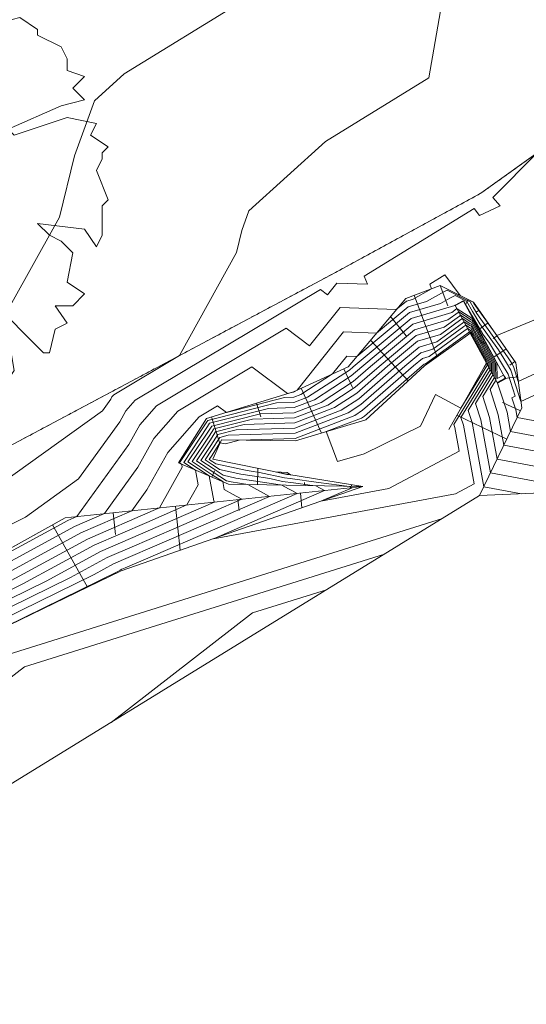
# Model space of a CAD drawing. Header units: metres. Extents: x 3490449 to 3490968, y 5754217 to 5754743.
# Tile 44 of 212: x 3490698 to 3490715, y 5754343 to 5754375. Entities that reach past the tile are written whole.
import ezdxf

# ---------------------------------------------------------------- set-up
doc = ezdxf.new("R2010")
doc.units = ezdxf.units.M
doc.header["$LTSCALE"] = 0.25
doc.linetypes.add('Kartierung-07$0$AUSGEZOGEN', pattern=[0])
doc.linetypes.add('Kartierung-07$0$STRICHLINIE', pattern=[19.05, 12.7, -6.35])
for name, color, linetype, lineweight, true_color in [('Kartierung-07$0$$BOESCHUNG', 7, 'Continuous', 18, 0x82563a), ('Kartierung-07$0$$BRUCH', 7, 'Continuous', 18, 0x82563a), ('Kartierung-07$0$$HOEHEN_Haupt', 7, 'Continuous', 18, 0x82563a), ('Kartierung-07$0$$HOEHEN_Mittel', 7, 'Continuous', 18, 0x82563a), ('Kartierung-07$0$B_Baum', 7, 'Continuous', 18, 0x82563a), ('Kartierung-07$0$B_Boeschung_OK', 7, 'Continuous', 18, 0x82563a), ('Kartierung-07$0$B_Boeschung_UK', 7, 'Continuous', 18, 0x82563a), ('Kartierung-07$0$B_Boeschungschraffur', 7, 'Continuous', 18, 0x82563a), ('Kartierung-07$0$B_Flachbord', 7, 'Kartierung-07$0$STRICHLINIE', 18, 0x82563a), ('Kartierung-07$0$B_Mauer', 7, 'Kartierung-07$0$AUSGEZOGEN', 18, 0x82563a), ('Kartierung-07$0$Hilfe_DGM', 7, 'Continuous', 18, 0x82563a)]:
    doc.layers.add(name, color=color, linetype=linetype, lineweight=lineweight, true_color=true_color)

# ---------------------------------------------------------------- blocks, each defined once
blk = doc.blocks.new('Kartierung-07$0$B_Baum')
at = {"layer": 'Kartierung-07$0$B_Baum'}
blk.add_lwpolyline([(-0.4417, -0.1918), (-0.4667, -0.1793), (-0.4542, -0.1418), (-0.4667, -0.1418), (-0.4792, -0.1543), (-0.4917, -0.1293), (-0.4792, -0.1168), (-0.4792, -0.1043), (-0.4542, -0.0793), (-0.4792, -0.0793), (-0.4917, -0.0543), (-0.4792, -0.0543), (-0.4917, -0.0293), (-0.4917, -0.0043), (-0.4792, 0.0082), (-0.4792, -0.0043), (-0.4667, -0.0043), (-0.4542, 0.0082), (-0.4667, 0.0457), (-0.4917, 0.0332), (-0.5042, 0.0707), (-0.4667, 0.0957), (-0.4792, 0.1082), (-0.4542, 0.1207), (-0.4542, 0.1457), (-0.4542, 0.1707), (-0.4292, 0.1832), (-0.3542, 0.1457), (-0.3417, 0.1582), (-0.2917, 0.1082), (-0.2792, 0.1207), (-0.3292, 0.1707), (-0.3542, 0.1707), (-0.4292, 0.2082), (-0.4417, 0.2332), (-0.4167, 0.2332), (-0.4042, 0.2457), (-0.4167, 0.2832), (-0.4042, 0.2957), (-0.3792, 0.2957), (-0.3667, 0.3082), (-0.3667, 0.3332), (-0.3792, 0.3332), (-0.3167, 0.3832), (-0.3167, 0.3957), (-0.2917, 0.3832), (-0.2542, 0.4082), (-0.2542, 0.4332), (-0.2417, 0.4457), (-0.2167, 0.4207), (-0.1792, 0.4457), (-0.1917, 0.4707), (-0.1792, 0.4707), (-0.1542, 0.4582), (-0.1292, 0.4832), (-0.1167, 0.4957), (-0.0917, 0.4707), (-0.0792, 0.4957), (-0.0667, 0.5082), (-0.0292, 0.5082), (-0.0292, 0.4707), (-0.0167, 0.4832), (0.0083, 0.5082), (0.0083, 0.4832), (0.0208, 0.4707), (0.0333, 0.4957), (0.0333, 0.4832), (0.0083, 0.4082), (0.0208, 0.3457), (0.0333, 0.3957), (0.0708, 0.4832), (0.0708, 0.5082), (0.0958, 0.4957), (0.0958, 0.4832), (0.1083, 0.4707), (0.1208, 0.4957), (0.1333, 0.4707), (0.1458, 0.4457), (0.1583, 0.4457), (0.1833, 0.4707), (0.2083, 0.4582), (0.2208, 0.4582), (0.2458, 0.4332), (0.2333, 0.4207), (0.2583, 0.4207), (0.2833, 0.4082), (0.2958, 0.3957), (0.2708, 0.3707), (0.2708, 0.3582), (0.3208, 0.3707), (0.3583, 0.3457), (0.3583, 0.3332), (0.4083, 0.3082), (0.4208, 0.2832), (0.4208, 0.2582), (0.4583, 0.2457), (0.4333, 0.2207), (0.4583, 0.1957), (0.4083, 0.1832), (0.2958, 0.1332), (0.3083, 0.1207), (0.4208, 0.1582), (0.4833, 0.1457), (0.4708, 0.1207), (0.5083, 0.0957), (0.4958, 0.0832), (0.4958, 0.0707), (0.4833, 0.0457), (0.5083, -0.0168), (0.4958, -0.0293), (0.4958, -0.0918), (0.4833, -0.1168), (0.4583, -0.0793), (0.3583, -0.0668), (0.3833, -0.0918), (0.4083, -0.1043), (0.4333, -0.1293), (0.4208, -0.1918), (0.4583, -0.2168), (0.4333, -0.2418), (0.3958, -0.2418), (0.4208, -0.2793), (0.3958, -0.2918), (0.3833, -0.3418), (0.3708, -0.3418), (0.2583, -0.2293), (0.2208, -0.2418), (0.2583, -0.2668), (0.2958, -0.3043), (0.3083, -0.3793), (0.2833, -0.4168), (0.2583, -0.4043), (0.2458, -0.4418), (0.2083, -0.4293), (0.1458, -0.5043), (0.1208, -0.4793), (0.0833, -0.5168), (0.0833, -0.4793), (0.0583, -0.5043), (0.0333, -0.5043), (0.0333, -0.4543), (0.0208, -0.3668), (-0.0167, -0.5043), (-0.0417, -0.5043), (-0.0667, -0.4793), (-0.1042, -0.4918), (-0.1292, -0.4918), (-0.1167, -0.4668), (-0.1417, -0.4543), (-0.1542, -0.4793), (-0.1917, -0.4543), (-0.1167, -0.3668), (-0.1167, -0.3293), (-0.1542, -0.3293), (-0.1792, -0.4043), (-0.2292, -0.4418), (-0.2542, -0.4418), (-0.2542, -0.4043), (-0.3042, -0.4043), (-0.3167, -0.3918), (-0.3167, -0.3668), (-0.3417, -0.3668), (-0.3917, -0.3168), (-0.3417, -0.2668), (-0.2917, -0.2293), (-0.3042, -0.2043), (-0.3917, -0.2918), (-0.4042, -0.2668), (-0.4417, -0.2418), (-0.3042, -0.1543), (-0.3042, -0.1293), (-0.2792, -0.1043), (-0.2792, -0.0918), (-0.3542, -0.1668), (-0.3792, -0.1668), (-0.4417, -0.1918)], dxfattribs=at)

msp = doc.modelspace()

# ---------------------------------------------------------------- linework, layer by layer
at = {"layer": 'Kartierung-07$0$$BOESCHUNG', "ltscale": 0.02}
for p, q in [((3490711.82, 5754366.354, 144.784), (3490712.06, 5754365.709, 144.367)), ((3490710.99, 5754366.046, 144.848), (3490711.72, 5754364.081, 143.601)), ((3490712.709, 5754365.909, 144.807), (3490712.626, 5754365.742)), ((3490710.234, 5754365.367), (3490710.73, 5754364.751)), ((3490713.058, 5754365.571, 144.808), (3490712.966, 5754365.507, 91.229)), ((3490713.343, 5754365.161, 144.804), (3490713.05, 5754364.957)), ((3490713.629, 5754364.75, 144.8), (3490713.503, 5754364.663, 91.224)), ((3490709.598, 5754364.607), (3490710.8, 5754363.319)), ((3490713.915, 5754364.34, 144.796), (3490713.529, 5754364.071)), ((3490714.2, 5754363.93, 144.791), (3490714.041, 5754363.818, 91.219)), ((3490708.75, 5754363.698), (3490709.018, 5754363.107)), ((3490714.288, 5754363.443, 144.722), (3490713.868, 5754363.388, 12.876)), ((3490707.384, 5754363.079), (3490708.032, 5754361.648)), ((3490705.962, 5754362.605), (3490706.099, 5754362.163)), ((3490714.372, 5754362.358, 144.548), (3490713.807, 5754362.629, 144.222)), ((3490704.529, 5754362.163), (3490704.79, 5754361.316)), ((3490713.939, 5754361.456, 144.344), (3490712.35, 5754362.219, 143.711)), ((3490704.536, 5754360.247), (3490704.619, 5754360.445)), ((3490705.99, 5754360.004), (3490706, 5754360.526)), ((3490707.49, 5754359.976), (3490707.492, 5754360.074)), ((3490707.361, 5754359.733), (3490707.41, 5754359.264)), ((3490708.989, 5754359.948), (3490708.99, 5754359.999)), ((3490705.372, 5754359.526), (3490705.408, 5754359.178)), ((3490701.393, 5754359.11), (3490701.466, 5754358.413)), ((3490703.382, 5754359.318), (3490703.529, 5754357.91)), ((3490699.46, 5754358.726), (3490700.572, 5754356.734))]:
    msp.add_line(p, q, dxfattribs=at)
at = {"layer": 'Kartierung-07$0$$BRUCH', "ltscale": 0.02}
for p, q in [((3490713.112, 5754369.296), (3490715.238, 5754370.816)), ((3490708.479, 5754366.772), (3490713.112, 5754369.296)), ((3490694.007, 5754359.054), (3490708.479, 5754366.772)), ((3490710.717, 5754365.944), (3490711.82, 5754366.354)), ((3490711.82, 5754366.354), (3490712.883, 5754365.822)), ((3490710.717, 5754365.944), (3490708.888, 5754363.76)), ((3490712.562, 5754365.86), (3490712.298, 5754365.717)), ((3490712.777, 5754364.832), (3490712.298, 5754365.717)), ((3490712.562, 5754365.86), (3490713.892, 5754363.401)), ((3490712.883, 5754365.822), (3490714.23, 5754363.887)), ((3490712.684, 5754364.766), (3490711.317, 5754363.794)), ((3490712.684, 5754364.766), (3490712.777, 5754364.832)), ((3490713.293, 5754363.878), (3490712.777, 5754364.832)), ((3490709.445, 5754362.074), (3490711.317, 5754363.794)), ((3490713.218, 5754363.747), (3490713.293, 5754363.878)), ((3490713.628, 5754363.258), (3490713.293, 5754363.878)), ((3490714.23, 5754363.887), (3490714.417, 5754362.451)), ((3490708.888, 5754363.76), (3490707.142, 5754362.969)), ((3490712.094, 5754361.768), (3490713.218, 5754363.747)), ((3490713.892, 5754363.401), (3490713.628, 5754363.258)), ((3490707.142, 5754362.969), (3490704.364, 5754362.112)), ((3490714.417, 5754362.451), (3490713.074, 5754359.653)), ((3490704.364, 5754362.112), (3490703.473, 5754360.695)), ((3490707.202, 5754361.398), (3490709.445, 5754362.074)), ((3490704.573, 5754360.821), (3490704.842, 5754361.434)), ((3490704.842, 5754361.434), (3490707.202, 5754361.398)), ((3490703.473, 5754360.695), (3490705.073, 5754360.021)), ((3490706.927, 5754360.334), (3490704.573, 5754360.821)), ((3490709.35, 5754359.941), (3490706.927, 5754360.334)), ((3490709.35, 5754359.941), (3490699.861, 5754358.95)), ((3490701.646, 5754357.253), (3490709.35, 5754359.941)), ((3490705.073, 5754360.021), (3490709.35, 5754359.941)), ((3490699.861, 5754358.95), (3490690.807, 5754353.894)), ((3490692.244, 5754352.705), (3490701.646, 5754357.253))]:
    msp.add_line(p, q, dxfattribs=at)
at = {"layer": 'Kartierung-07$0$$HOEHEN_Haupt', "ltscale": 0.02}
for points in [[(3490672.908, 5754343.4), (3490676.454, 5754345.926), (3490677.144, 5754346.606), (3490681.184, 5754349.333), (3490682.345, 5754349.955), (3490682.937, 5754350.423), (3490683.208, 5754350.602), (3490687.447, 5754353.778), (3490690.053, 5754355.441), (3490692.177, 5754356.531), (3490694.505, 5754358.066), (3490696.38, 5754359.012), (3490701.05, 5754362.359), (3490701.317, 5754362.729), (3490701.356, 5754362.8), (3490701.417, 5754362.868), (3490703.507, 5754364.12), (3490705.32, 5754367.405), (3490705.495, 5754368.106), (3490705.722, 5754368.737), (3490708.166, 5754370.952), (3490711.45, 5754372.972), (3490713.081, 5754382.324)], [(3490697.765, 5754356.742), (3490700.575, 5754358.271), (3490702.667, 5754359.177), (3490702.869, 5754359.264), (3490703.595, 5754360.56), (3490703.578, 5754360.651), (3490703.506, 5754360.699), (3490704.38, 5754362.01), (3490704.407, 5754362.052), (3490706.602, 5754362.608), (3490707.155, 5754362.625), (3490707.592, 5754362.794), (3490708.922, 5754363.657), (3490709.042, 5754363.762), (3490710.895, 5754365.307), (3490712.28, 5754365.72), (3490712.291, 5754365.726), (3490712.552, 5754365.867), (3490712.566, 5754365.86), (3490712.837, 5754365.392), (3490713.176, 5754364.807), (3490713.384, 5754364.514), (3490713.767, 5754363.883), (3490713.981, 5754363.529), (3490714.208, 5754362.83), (3490714.102, 5754362.773), (3490714.225, 5754362.395), (3490714.271, 5754362.146), (3490719.556, 5754361.152)], [(3490714.404, 5754359.711), (3490713.21, 5754359.936), (3490712.836, 5754361.986), (3490712.712, 5754362.368), (3490713.414, 5754363.513), (3490713.453, 5754363.581), (3490713.452, 5754363.823), (3490713.451, 5754363.88), (3490713.263, 5754364.216), (3490713.12, 5754364.477), (3490712.973, 5754364.744), (3490712.801, 5754365.053), (3490712.763, 5754365.078), (3490712.581, 5754365.195), (3490712.526, 5754365.156), (3490711.707, 5754364.558), (3490711.15, 5754364.392), (3490710.417, 5754363.781), (3490709.225, 5754362.741), (3490708.664, 5754362.377), (3490707.186, 5754361.807), (3490705.315, 5754361.75), (3490704.725, 5754361.6), (3490704.503, 5754361.252), (3490704.186, 5754360.777), (3490704.58, 5754360.515), (3490704.895, 5754360.306), (3490705.309, 5754360.215), (3490705.868, 5754360.129), (3490706.715, 5754359.998), (3490706.73, 5754359.994), (3490706.769, 5754359.989), (3490706.985, 5754359.87), (3490707.084, 5754359.816), (3490707.254, 5754359.722), (3490702.353, 5754357.6), (3490701.777, 5754357.35), (3490701.674, 5754357.305), (3490701.617, 5754357.281), (3490701.54, 5754357.239), (3490696.771, 5754354.895)], [(3490695.761, 5754353.878), (3490711.892, 5754358.925)]]:
    msp.add_lwpolyline(points, dxfattribs=at)
at = {"layer": 'Kartierung-07$0$$HOEHEN_Mittel', "ltscale": 0.02}
for points in [[(3490668.784, 5754334.153), (3490669.121, 5754334.641), (3490671.992, 5754342.972), (3490672.436, 5754343.522), (3490676.4, 5754346.345), (3490676.642, 5754346.584), (3490678.421, 5754347.784), (3490680.862, 5754350.164), (3490681.848, 5754350.943), (3490683.562, 5754352.074), (3490685.758, 5754353.719), (3490689.674, 5754356.218), (3490690.403, 5754356.592), (3490694.04, 5754358.989), (3490694.162, 5754359.051), (3490694.628, 5754359.385), (3490696.208, 5754364.43), (3490697.964, 5754365.44), (3490698.685, 5754366.735), (3490699.679, 5754368.535), (3490700.167, 5754370.489), (3490700.799, 5754372.247), (3490701.743, 5754373.103), (3490709.291, 5754377.746)], [(3490714.923, 5754370.591), (3490713.495, 5754369.159), (3490713.733, 5754368.899), (3490713.065, 5754368.583), (3490712.898, 5754368.809), (3490709.398, 5754366.657), (3490709.505, 5754366.393), (3490708.525, 5754366.43), (3490708.228, 5754366.057), (3490707.999, 5754366.228), (3490702.097, 5754362.694), (3490701.801, 5754362.358), (3490701.605, 5754362.005), (3490700.293, 5754360.188), (3490698.597, 5754358.972), (3490694.971, 5754357.142)], [(3490714.987, 5754365.323), (3490713.624, 5754364.758), (3490712.893, 5754365.786), (3490712.881, 5754365.807), (3490712.872, 5754365.823), (3490712.45, 5754366.039), (3490711.969, 5754366.693), (3490711.486, 5754366.396), (3490711.544, 5754366.251), (3490710.933, 5754365.913), (3490710.742, 5754365.856), (3490710.416, 5754365.585), (3490708.631, 5754365.654), (3490707.656, 5754364.432), (3490706.907, 5754364.992), (3490702.778, 5754362.519), (3490702.246, 5754361.916), (3490701.893, 5754361.282), (3490700.238, 5754358.989), (3490699.951, 5754358.865), (3490695.5, 5754356.444)], [(3490717.128, 5754364.603), (3490714.307, 5754363.298), (3490714.152, 5754363.775), (3490714.085, 5754363.886), (3490713.965, 5754364.083), (3490712.988, 5754365.46), (3490712.867, 5754365.669), (3490712.77, 5754365.835), (3490712.036, 5754366.21), (3490711.959, 5754366.168), (3490711.382, 5754365.849), (3490710.793, 5754365.673), (3490709.79, 5754364.837), (3490708.736, 5754364.878), (3490707.255, 5754363.02), (3490707.163, 5754362.961), (3490707.143, 5754362.953), (3490707.116, 5754362.952), (3490706.948, 5754362.909), (3490705.816, 5754363.756), (3490703.459, 5754362.344), (3490702.69, 5754361.473), (3490702.182, 5754360.558), (3490701.115, 5754359.081), (3490700.159, 5754358.667), (3490696.255, 5754356.543)], [(3490715.059, 5754362.96), (3490714.391, 5754362.652), (3490714.067, 5754363.652), (3490713.926, 5754363.884), (3490713.675, 5754364.299), (3490713.082, 5754365.133), (3490712.852, 5754365.53), (3490712.668, 5754365.847), (3490712.294, 5754366.038), (3490712.125, 5754365.947), (3490711.831, 5754365.784), (3490710.844, 5754365.49), (3490709.164, 5754364.089), (3490708.842, 5754364.102), (3490708.389, 5754363.534), (3490707.378, 5754362.877), (3490707.149, 5754362.789), (3490706.859, 5754362.78), (3490705.005, 5754362.31), (3490704.724, 5754362.52), (3490704.139, 5754362.17), (3490703.135, 5754361.031), (3490702.47, 5754359.835), (3490701.992, 5754359.173), (3490700.367, 5754358.469), (3490697.01, 5754356.643)], [(3490718.561, 5754359.893), (3490713.634, 5754360.82), (3490713.392, 5754362.15), (3490713.175, 5754362.818), (3490713.522, 5754363.384), (3490713.542, 5754363.418), (3490713.539, 5754363.851), (3490713.538, 5754363.88), (3490713.247, 5754364.402), (3490713.168, 5754364.546), (3490713.087, 5754364.693), (3490712.814, 5754365.182), (3490712.792, 5754365.196), (3490712.467, 5754365.406), (3490712.434, 5754365.382), (3490711.945, 5754365.025), (3490711.048, 5754364.758), (3490709.867, 5754363.774), (3490709.104, 5754363.108), (3490708.236, 5754362.544), (3490707.174, 5754362.134), (3490705.83, 5754362.093), (3490704.598, 5754361.781), (3490704.454, 5754361.555), (3490703.914, 5754360.746), (3490704.585, 5754360.299), (3490704.886, 5754360.1), (3490704.934, 5754359.85), (3490705.202, 5754359.703), (3490705.5, 5754359.539), (3490703.65, 5754358.738), (3490702.071, 5754358.054), (3490701.2, 5754357.677), (3490700.03, 5754357.04), (3490692.958, 5754353.564)], [(3490720.639, 5754359.984), (3490713.846, 5754361.262), (3490713.67, 5754362.231), (3490713.406, 5754363.042), (3490713.576, 5754363.32), (3490713.586, 5754363.336), (3490713.582, 5754363.865), (3490713.582, 5754363.881), (3490713.239, 5754364.495), (3490713.192, 5754364.58), (3490713.144, 5754364.668), (3490712.821, 5754365.246), (3490712.807, 5754365.255), (3490712.41, 5754365.511), (3490712.388, 5754365.495), (3490712.064, 5754365.259), (3490710.997, 5754364.941), (3490709.592, 5754363.77), (3490709.043, 5754363.291), (3490708.021, 5754362.627), (3490707.168, 5754362.298), (3490706.087, 5754362.265), (3490704.534, 5754361.871), (3490704.43, 5754361.707), (3490703.778, 5754360.73), (3490704.45, 5754360.284), (3490704.604, 5754359.492), (3490704.612, 5754359.453), (3490704.617, 5754359.451), (3490704.623, 5754359.447), (3490704.587, 5754359.432), (3490702.27, 5754358.428), (3490700.992, 5754357.875), (3490699.275, 5754356.941), (3490693.34, 5754354.024)], [(3490722.718, 5754360.075), (3490714.058, 5754361.704), (3490713.947, 5754362.313), (3490713.646, 5754363.239), (3490713.904, 5754363.379), (3490713.895, 5754363.406), (3490713.839, 5754363.499), (3490713.629, 5754363.386), (3490713.625, 5754363.879), (3490713.625, 5754363.881), (3490713.231, 5754364.588), (3490713.216, 5754364.615), (3490713.201, 5754364.642), (3490712.828, 5754365.31), (3490712.822, 5754365.314), (3490712.353, 5754365.616), (3490712.342, 5754365.608), (3490712.184, 5754365.493), (3490710.946, 5754365.124), (3490709.317, 5754363.766), (3490708.982, 5754363.474), (3490707.807, 5754362.711), (3490707.161, 5754362.462), (3490706.344, 5754362.437), (3490704.47, 5754361.961), (3490704.405, 5754361.859), (3490703.642, 5754360.714), (3490704.014, 5754360.467), (3490704.106, 5754359.997), (3490703.746, 5754359.356), (3490702.468, 5754358.802), (3490700.784, 5754358.073), (3490698.52, 5754356.841), (3490693.722, 5754354.483)], [(3490716.483, 5754359.802), (3490713.422, 5754360.378), (3490713.114, 5754362.068), (3490712.943, 5754362.593), (3490713.468, 5754363.448), (3490713.498, 5754363.499), (3490713.495, 5754363.837), (3490713.495, 5754363.88), (3490713.255, 5754364.309), (3490713.144, 5754364.511), (3490713.03, 5754364.719), (3490712.808, 5754365.117), (3490712.777, 5754365.137), (3490712.524, 5754365.3), (3490712.48, 5754365.269), (3490711.826, 5754364.792), (3490711.099, 5754364.575), (3490710.142, 5754363.778), (3490709.164, 5754362.924), (3490708.45, 5754362.461), (3490707.18, 5754361.971), (3490705.573, 5754361.922), (3490704.661, 5754361.69), (3490704.479, 5754361.404), (3490704.05, 5754360.761), (3490704.583, 5754360.407), (3490705.008, 5754360.124), (3490705.159, 5754360.091), (3490705.689, 5754360.009), (3490705.786, 5754359.956), (3490706.377, 5754359.631), (3490702.714, 5754358.044), (3490701.872, 5754357.68), (3490701.409, 5754357.479), (3490700.785, 5754357.14), (3490692.576, 5754353.105)], [(3490704.782, 5754360.487), (3490705.459, 5754360.338), (3490705.828, 5754360.281), (3490706.386, 5754360.195), (3490706.795, 5754360.106), (3490707.147, 5754360.06), (3490707.287, 5754360.042), (3490707.594, 5754360.002), (3490707.665, 5754359.993), (3490707.849, 5754359.969), (3490708.131, 5754359.814), (3490704.591, 5754358.28), (3490712.308, 5754359.712), (3490712.9, 5754360.028), (3490712.558, 5754361.904), (3490712.48, 5754362.143), (3490713.36, 5754363.577), (3490713.409, 5754363.663), (3490713.408, 5754363.809), (3490713.408, 5754363.879), (3490713.271, 5754364.123), (3490713.096, 5754364.443), (3490712.916, 5754364.77), (3490712.794, 5754364.989), (3490712.748, 5754365.019), (3490712.637, 5754365.09), (3490712.572, 5754365.043), (3490711.588, 5754364.324), (3490711.201, 5754364.209), (3490710.693, 5754363.785), (3490709.285, 5754362.558), (3490708.879, 5754362.294), (3490707.193, 5754361.643), (3490705.058, 5754361.578), (3490704.789, 5754361.51), (3490704.528, 5754361.1), (3490704.323, 5754360.792), (3490704.578, 5754360.623), (3490704.782, 5754360.487)], [(3490704.552, 5754360.948), (3490704.459, 5754360.808), (3490704.575, 5754360.73), (3490704.668, 5754360.669), (3490705.609, 5754360.462), (3490705.788, 5754360.434), (3490706.058, 5754360.393), (3490706.86, 5754360.219), (3490707.039, 5754360.195), (3490707.416, 5754360.146), (3490707.558, 5754360.127), (3490707.942, 5754360.078), (3490708.929, 5754359.949), (3490709.008, 5754359.905), (3490708.015, 5754359.475), (3490710.18, 5754359.877), (3490712.417, 5754361.07), (3490712.28, 5754361.823), (3490712.249, 5754361.919), (3490713.306, 5754363.641), (3490713.365, 5754363.744), (3490713.365, 5754363.795), (3490713.364, 5754363.879), (3490713.28, 5754364.03), (3490713.072, 5754364.408), (3490712.859, 5754364.795), (3490712.787, 5754364.925), (3490712.733, 5754364.96), (3490712.694, 5754364.985), (3490712.617, 5754364.93), (3490711.468, 5754364.091), (3490711.252, 5754364.026), (3490710.968, 5754363.789), (3490709.346, 5754362.375), (3490709.093, 5754362.211), (3490707.199, 5754361.48), (3490705.414, 5754361.425), (3490704.975, 5754361.309), (3490704.799, 5754361.336), (3490704.552, 5754360.948)], [(3490709.406, 5754362.191), (3490711.243, 5754363.793), (3490711.303, 5754363.843), (3490711.349, 5754363.857), (3490712.663, 5754364.817), (3490712.704, 5754364.846), (3490712.751, 5754364.879), (3490712.78, 5754364.861), (3490712.803, 5754364.821), (3490713.048, 5754364.374), (3490713.288, 5754363.937), (3490713.321, 5754363.878), (3490713.321, 5754363.826), (3490713.289, 5754363.77), (3490713.253, 5754363.706), (3490712.476, 5754362.441), (3490711.667, 5754362.882), (3490711.193, 5754361.872), (3490709.396, 5754360.982), (3490708.546, 5754360.741), (3490708.186, 5754361.694), (3490709.308, 5754362.127), (3490709.406, 5754362.191)], [(3490706.925, 5754360.331), (3490706.93, 5754360.33), (3490707.041, 5754360.316), (3490706.943, 5754360.394), (3490706.555, 5754360.411), (3490706.925, 5754360.331)], [(3490676.605, 5754337.201), (3490698.569, 5754354.197), (3490710.044, 5754357.788)], [(3490701.329, 5754352.422), (3490705.84, 5754355.913), (3490708.197, 5754356.65)]]:
    msp.add_lwpolyline(points, dxfattribs=at)
at = {"layer": 'Kartierung-07$0$B_Boeschung_OK', "ltscale": 0.02, "elevation": 144.848}
msp.add_lwpolyline([(3490710.717, 5754365.944), (3490711.82, 5754366.354), (3490712.883, 5754365.822), (3490714.23, 5754363.887), (3490714.417, 5754362.451), (3490713.074, 5754359.653)], dxfattribs=at)
at = {"layer": 'Kartierung-07$0$B_Boeschung_OK', "ltscale": 0.02}
for points in [[(3490710.717, 5754365.944), (3490708.888, 5754363.76), (3490707.142, 5754362.969), (3490704.364, 5754362.112), (3490703.473, 5754360.695), (3490705.073, 5754360.021), (3490709.35, 5754359.941)], [(3490709.35, 5754359.941), (3490699.861, 5754358.95), (3490690.807, 5754353.894), (3490681.154, 5754349.401), (3490671.588, 5754343.742), (3490668.673, 5754334.226), (3490670.177, 5754333.244)]]:
    msp.add_lwpolyline(points, dxfattribs=at)
at = {"layer": 'Kartierung-07$0$B_Boeschung_UK', "ltscale": 0.02}
for p, q in [((3490712.684, 5754364.766, 143.655), (3490712.777, 5754364.832, 143.655)), ((3490713.218, 5754363.747, 143.636), (3490713.293, 5754363.878, 144.848))]:
    msp.add_line(p, q, dxfattribs=at)
for points, elevation in [([(3490712.684, 5754364.766), (3490711.317, 5754363.794)], 143.655), ([(3490712.094, 5754361.768), (3490713.218, 5754363.747)], 144.848)]:
    msp.add_lwpolyline(points, dxfattribs=dict(at, elevation=elevation))
for points in [[(3490709.35, 5754359.941), (3490706.927, 5754360.334), (3490704.573, 5754360.821), (3490704.842, 5754361.434), (3490707.202, 5754361.398), (3490709.445, 5754362.074), (3490711.317, 5754363.794)], [(3490670.177, 5754333.244), (3490673.995, 5754339.156), (3490676.909, 5754342.365), (3490682.303, 5754346.84), (3490692.244, 5754352.705), (3490701.646, 5754357.253), (3490709.35, 5754359.941)]]:
    msp.add_lwpolyline(points, dxfattribs=at)
at = {"layer": 'Kartierung-07$0$B_Boeschungschraffur', "ltscale": 0.02}
for p, q in [((3490711.82, 5754366.354, 144.784), (3490712.06, 5754365.709, 144.367)), ((3490710.99, 5754366.046, 144.848), (3490711.72, 5754364.081, 143.601)), ((3490712.709, 5754365.909, 144.807), (3490712.626, 5754365.742)), ((3490713.058, 5754365.571, 144.808), (3490712.966, 5754365.507, 91.229)), ((3490713.343, 5754365.161, 144.804), (3490713.05, 5754364.957)), ((3490713.629, 5754364.75, 144.8), (3490713.503, 5754364.663, 91.224)), ((3490713.915, 5754364.34, 144.796), (3490713.529, 5754364.071)), ((3490714.2, 5754363.93, 144.791), (3490714.041, 5754363.818, 91.219)), ((3490714.288, 5754363.443, 144.722), (3490713.868, 5754363.388, 12.876)), ((3490714.372, 5754362.358, 144.548), (3490713.807, 5754362.629, 144.222)), ((3490713.939, 5754361.456, 144.344), (3490712.35, 5754362.219, 143.711))]:
    msp.add_line(p, q, dxfattribs=at)
at = {"layer": 'Kartierung-07$0$B_Flachbord', "ltscale": 0.02, "flags": 128}
msp.add_lwpolyline([(3490673.878, 5754348.259), (3490694.007, 5754359.054), (3490708.479, 5754366.772), (3490713.112, 5754369.296), (3490715.238, 5754370.816), (3490716.625, 5754372.611), (3490716.702, 5754376.542), (3490715.647, 5754379.23), (3490713.893, 5754382.003), (3490711.421, 5754384.102), (3490708.725, 5754385.188), (3490705.944, 5754385.145), (3490702.925, 5754384.352), (3490700.398, 5754382.83), (3490698.583, 5754380.42), (3490697.72, 5754377.835), (3490697.697, 5754374.458), (3490697.663, 5754371.609), (3490697.14, 5754369.043), (3490695.94, 5754367), (3490693.369, 5754365.286), (3490686.941, 5754361.826), (3490669.455, 5754352.424), (3490656.059, 5754345.226), (3490643.647, 5754338.571), (3490640.198, 5754336.682), (3490637.85, 5754336.067)], dxfattribs=at)
at = {"layer": 'Kartierung-07$0$B_Mauer', "ltscale": 0.02}
for p, q in [((3490712.562, 5754365.86), (3490712.298, 5754365.717, 144.496)), ((3490712.777, 5754364.832, 143.655), (3490712.298, 5754365.717, 144.496)), ((3490713.892, 5754363.401), (3490713.628, 5754363.258, 144.396))]:
    msp.add_line(p, q, dxfattribs=at)
msp.add_lwpolyline([(3490712.562, 5754365.86), (3490713.892, 5754363.401)], dxfattribs=at)
for points, elevation in [([(3490713.293, 5754363.878), (3490712.777, 5754364.832)], 144.848), ([(3490713.628, 5754363.258), (3490713.293, 5754363.878)], 144.496)]:
    msp.add_lwpolyline(points, dxfattribs=dict(at, elevation=elevation))
at = {"layer": 'Kartierung-07$0$Hilfe_DGM', "ltscale": 0.02}
msp.add_lwpolyline([(3490723.653, 5754360.116), (3490713.074, 5754359.653), (3490670.177, 5754333.244), (3490668.673, 5754334.226), (3490671.588, 5754343.742), (3490664.954, 5754343.437), (3490658.504, 5754339.951), (3490636.71, 5754328.221), (3490626.613, 5754323.028)], dxfattribs=at)

# ---------------------------------------------------------------- block references
at = {"layer": 'Kartierung-07$0$B_Baum', "xscale": 15, "yscale": 15, "zscale": 15}
msp.add_blockref('Kartierung-07$0$B_Baum', (3490693.611, 5754369.338, 300.943), dxfattribs=at)

doc.saveas('drawing.dxf')
